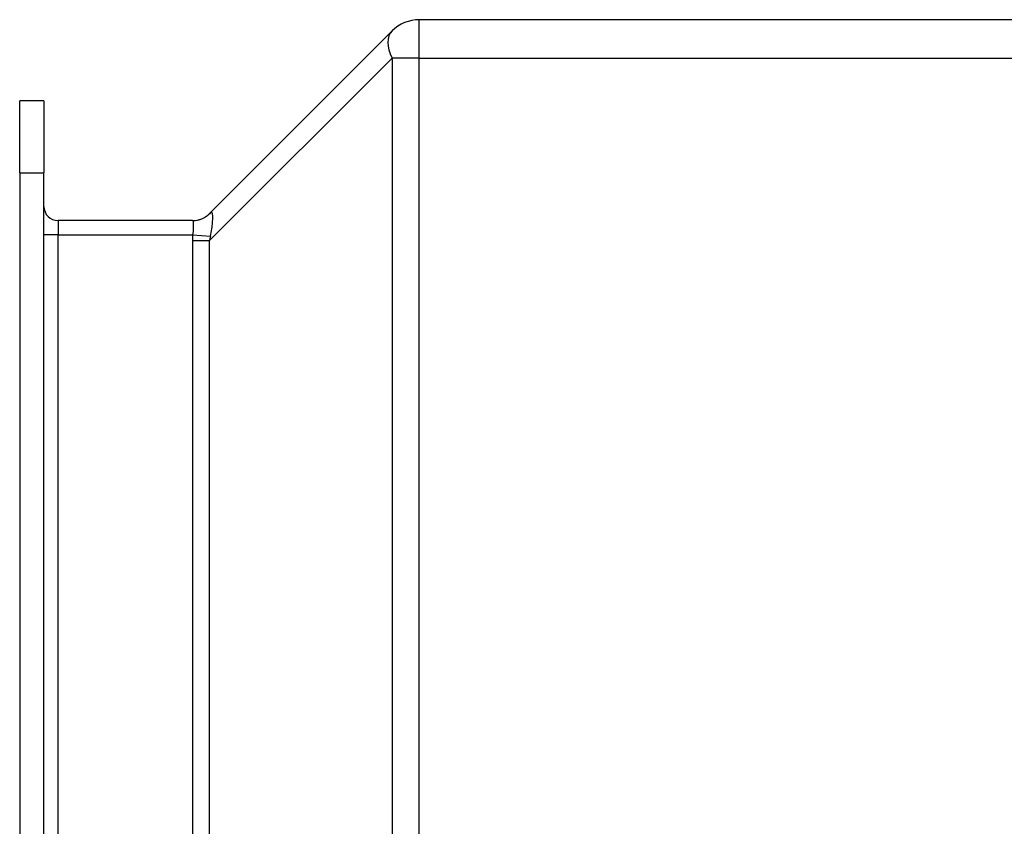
# Model space of a CAD drawing. Header units: inches. Extents: x 3.5 to 45.3, y 4.6 to 30.4.
# Tile 11 of 24: x 31.8 to 33.9, y 19.2 to 20.9. Entities that reach past the tile are written whole.
import ezdxf

# ---------------------------------------------------------------- set-up
doc = ezdxf.new("R2010")
doc.units = ezdxf.units.IN
doc.header["$MEASUREMENT"] = 0
doc.layers.add('Visible Edges(ANSI)', color=7, linetype='Continuous', lineweight=25)
doc.layers.add('Visible Tangent Edges(ANSI)', color=7, linetype='Continuous', lineweight=25)

msp = doc.modelspace()

# ---------------------------------------------------------------- linework, layer by layer
at = {"layer": 'Visible Edges(ANSI)'}
for p, q in [((35.9995, 20.9278), (32.6463, 20.9278)), ((32.5869, 20.9032), (32.1871, 20.5034)), ((31.7715, 20.5924), (31.7715, 20.7498)), ((31.8245, 20.7498), (31.7715, 20.7498)), ((31.8245, 20.7498), (31.8245, 20.5924)), ((31.7715, 20.5924), (31.7715, 15.2633)), ((31.8245, 15.2633), (31.8245, 20.5924)), ((32.1502, 20.4879), (31.8555, 20.4879))]:
    msp.add_line(p, q, dxfattribs=at)
for centre, radius, start, end in [((32.6463, 20.8438), 0.084, 90, 135), ((31.8555, 20.5189), 0.031, 180, 270), ((32.1497, 20.5409), 0.053, 270, 315)]:
    msp.add_arc(centre, radius, start, end, dxfattribs=at)
at = {"layer": 'Visible Tangent Edges(ANSI)'}
for p, q in [((32.6463, 20.8438), (32.6463, 20.9278)), ((32.1871, 20.444), (32.5869, 20.8438)), ((32.6463, 20.8438), (32.5869, 20.8438)), ((32.5869, 20.8438), (32.5869, 15.0118)), ((32.6463, 20.8438), (35.9995, 20.8438)), ((32.6463, 15.0118), (32.6463, 20.8438)), ((31.7715, 20.5924), (31.8245, 20.5924)), ((31.8555, 20.4879), (31.8555, 20.4569)), ((31.8555, 20.4569), (31.8245, 20.4569)), ((31.8555, 18.3785), (31.8555, 20.4569)), ((31.8555, 20.4569), (32.1502, 20.4569)), ((32.1497, 20.444), (32.1871, 20.444)), ((32.1497, 20.444), (32.1497, 18.4002)), ((32.1502, 20.4569), (32.1892, 20.4536)), ((32.1871, 18.4002), (32.1871, 20.444))]:
    msp.add_line(p, q, dxfattribs=at)
at = {"layer": 'Visible Tangent Edges(ANSI)', "flags": 128}
for points in [[(32.1892, 20.4536), (32.1902, 20.4577), (32.191, 20.4617), (32.1917, 20.4657), (32.1923, 20.4695), (32.1928, 20.4732), (32.1933, 20.4768), (32.1936, 20.4802), (32.1938, 20.4835), (32.194, 20.4865), (32.1942, 20.4894), (32.1943, 20.4921), (32.1943, 20.4946), (32.1943, 20.4969), (32.1942, 20.4989), (32.194, 20.5008), (32.1938, 20.5023), (32.1936, 20.5036), (32.1932, 20.5047), (32.1928, 20.5054), (32.1923, 20.5059), (32.1917, 20.5062), (32.191, 20.5061), (32.1902, 20.5058), (32.1892, 20.5051)], [(32.1502, 20.4879), (32.1506, 20.4878), (32.1509, 20.4876), (32.151, 20.4873), (32.1511, 20.4868), (32.1512, 20.4862), (32.1512, 20.4855), (32.1512, 20.4847), (32.1511, 20.4837), (32.1511, 20.4827), (32.1511, 20.4815), (32.151, 20.4802), (32.151, 20.4788), (32.151, 20.4773), (32.1511, 20.4757), (32.1511, 20.4741), (32.1511, 20.4724), (32.1512, 20.4706), (32.1512, 20.4687), (32.1512, 20.4668), (32.1512, 20.4649), (32.1511, 20.4629), (32.1509, 20.4609), (32.1506, 20.4589), (32.1502, 20.4569)]]:
    msp.add_lwpolyline(points, dxfattribs=at)
at = {"layer": 'Visible Tangent Edges(ANSI)'}
for centre, major_axis, ratio, start_param, end_param in [((32.6463, 20.8438), (-0.0594, 0.0594), 0.57735, 0, 1.047198), ((32.1502, 20.5409), (0, -0.053), 0.996546, 0, 0.830573), ((32.3434, 20.5409), (-0.1577, -0.0405), 0.09695, 6.045554, 6.12072), ((32.3434, 20.5409), (-0.1678, -0.1678), 0.57735, 5.684421, 5.759587), ((32.3434, 20.5409), (-0.1462, -0.1462), 0.406403, 5.684421, 5.759587)]:
    msp.add_ellipse(centre, major_axis=major_axis, ratio=ratio, start_param=start_param, end_param=end_param, dxfattribs=at)

doc.saveas('drawing.dxf')
